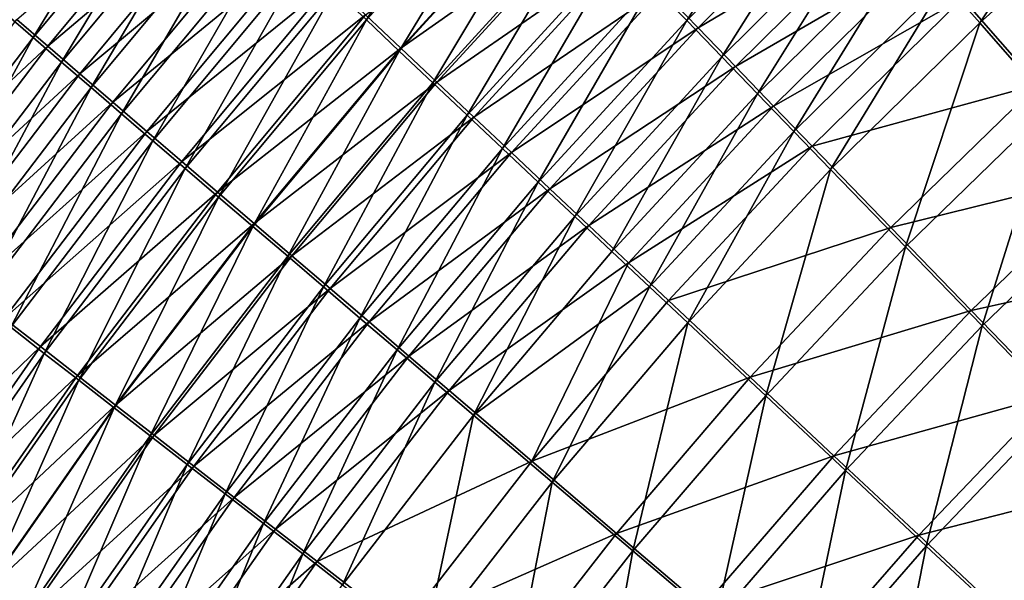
# Model space of a CAD drawing. Header units: metres. Extents: x -900 to 900, y -400 to 400.
# Tile 74 of 241: x -563 to -528, y 188 to 208. Entities that reach past the tile are written whole.
import ezdxf

# ---------------------------------------------------------------- set-up
doc = ezdxf.new("R2010")
doc.units = ezdxf.units.M

msp = doc.modelspace()

# ---------------------------------------------------------------- linework, layer by layer
at = {"layer": 'top'}
for points in [[(-551.807678, 208.88829, -476.725769), (-550.670776, 207.813721, -477.970734), (-546.232788, 215.01355, -476.554169)], [(-550.670776, 207.813721, -477.970734), (-545.144409, 213.879272, -477.820343), (-546.232788, 215.01355, -476.554169)], [(-563.489075, 208.028183, -468.480804), (-562.516235, 207.188766, -469.993958), (-557.929138, 214.696426, -468.216431)], [(-562.516235, 207.188766, -469.993958), (-556.998291, 213.810272, -469.751068), (-557.929138, 214.696426, -468.216431)], [(-540.508301, 209.060303, -482.332367), (-539.284912, 207.791641, -483.315704), (-534.929749, 214.630768, -482.242035)], [(-539.284912, 207.791641, -483.315704), (-533.760376, 213.293015, -483.244751), (-534.929749, 214.630768, -482.242035)], [(-524.535461, 214.176041, -485.854034), (-530.122009, 209.138718, -485.881958), (-528.870361, 207.712143, -486.633972)], [(-523.342773, 212.673996, -486.622711), (-524.535461, 214.176041, -485.854034), (-528.870361, 207.712143, -486.633972)], [(-550.670776, 207.813721, -477.970734), (-549.503845, 206.711868, -479.162598), (-545.144409, 213.879272, -477.820343)], [(-549.503845, 206.711868, -479.162598), (-544.02655, 212.71553, -479.032654), (-545.144409, 213.879272, -477.820343)], [(-563.092651, 207.834045, -473.513489), (-556.495056, 213.49202, -474.793762), (-561.992981, 206.885925, -475.008911)], [(-562.516235, 207.188766, -469.993958), (-561.505432, 206.317657, -471.463318), (-556.998291, 213.810272, -469.751068)], [(-561.992981, 206.885925, -475.008911), (-556.495056, 213.49202, -474.793762), (-555.404297, 212.455887, -476.260681)], [(-561.505432, 206.317657, -471.463318), (-556.030151, 212.889893, -471.241425), (-556.998291, 213.810272, -469.751068)], [(-533.760376, 213.293015, -483.244751), (-539.284912, 207.791641, -483.315704), (-538.038513, 206.500229, -484.239044)], [(-532.568359, 211.93071, -484.18634), (-533.760376, 213.293015, -483.244751), (-538.038513, 206.500229, -484.239044)], [(-561.505432, 206.317657, -471.463318), (-560.457703, 205.415817, -472.886841), (-556.030151, 212.889893, -471.241425)], [(-560.457703, 205.415817, -472.886841), (-555.025818, 211.93634, -472.685516), (-556.030151, 212.889893, -471.241425)], [(-549.445129, 206.813522, -482.793274), (-550.700012, 207.999435, -481.598358), (-543.963501, 212.819275, -482.673859)], [(-549.445129, 206.813522, -482.793274), (-543.963501, 212.819275, -482.673859), (-542.732422, 211.537888, -483.829895)], [(-538.882385, 207.538025, -486.928223), (-540.19043, 208.895752, -485.95816), (-533.367554, 213.019272, -486.869354)], [(-538.882385, 207.538025, -486.928223), (-533.367554, 213.019272, -486.869354), (-532.094482, 211.562897, -487.793365)], [(-555.404297, 212.455887, -476.260681), (-560.855957, 205.906601, -476.454681), (-561.992981, 206.885925, -475.008911)], [(-554.278137, 211.387329, -477.675995), (-560.855957, 205.906601, -476.454681), (-555.404297, 212.455887, -476.260681)], [(-549.503845, 206.711868, -479.162598), (-548.308167, 205.583878, -480.300018), (-544.02655, 212.71553, -479.032654)], [(-548.308167, 205.583878, -480.300018), (-542.880432, 211.523605, -480.189667), (-544.02655, 212.71553, -479.032654)], [(-523.342773, 212.673996, -486.622711), (-528.870361, 207.712143, -486.633972), (-526.317078, 204.805618, -487.941284)], [(-560.457703, 205.415817, -472.886841), (-559.374329, 204.484314, -474.263123), (-555.025818, 211.93634, -472.685516)], [(-559.374329, 204.484314, -474.263123), (-553.98645, 210.950775, -474.081818), (-555.025818, 211.93634, -472.685516)], [(-538.038513, 206.500229, -484.239044), (-536.770508, 205.187515, -485.101379), (-532.568359, 211.93071, -484.18634)], [(-536.770508, 205.187515, -485.101379), (-531.355164, 210.545425, -485.065765), (-532.568359, 211.93071, -484.18634)], [(-559.682861, 204.897232, -477.849457), (-560.855957, 205.906601, -476.454681), (-554.278137, 211.387329, -477.675995)], [(-559.682861, 204.897232, -477.849457), (-554.278137, 211.387329, -477.675995), (-553.117798, 210.287582, -479.0383)], [(-548.161377, 205.601379, -483.929596), (-549.445129, 206.813522, -482.793274), (-542.732422, 211.537888, -483.829895)], [(-548.308167, 205.583878, -480.300018), (-547.085022, 204.430939, -481.381622), (-542.880432, 211.523605, -480.189667)], [(-548.161377, 205.601379, -483.929596), (-542.732422, 211.537888, -483.829895), (-541.474243, 210.229538, -484.925049)], [(-547.085022, 204.430939, -481.381622), (-541.707275, 210.304764, -481.290009), (-542.880432, 211.523605, -480.189667)], [(-537.551697, 206.157883, -487.834229), (-538.882385, 207.538025, -486.928223), (-532.094482, 211.562897, -487.793365)], [(-537.551697, 206.157883, -487.834229), (-532.094482, 211.562897, -487.793365), (-530.800537, 210.083969, -488.65094)], [(-559.374329, 204.484314, -474.263123), (-558.256653, 203.524231, -475.59082), (-553.98645, 210.950775, -474.081818)], [(-558.256653, 203.524231, -475.59082), (-552.913269, 209.934357, -475.429016), (-553.98645, 210.950775, -474.081818)], [(-531.355164, 210.545425, -485.065765), (-536.770508, 205.187515, -485.101379), (-535.482239, 203.854919, -485.901764)], [(-530.122009, 209.138718, -485.881958), (-531.355164, 210.545425, -485.065765), (-535.482239, 203.854919, -485.901764)], [(-526.807922, 205.528397, -490.814636), (-529.487183, 208.584152, -489.441071), (-521.368347, 210.36557, -490.82962)], [(-558.475037, 203.858978, -479.191864), (-559.682861, 204.897232, -477.849457), (-553.117798, 210.287582, -479.0383)], [(-558.475037, 203.858978, -479.191864), (-553.117798, 210.287582, -479.0383), (-551.924622, 209.157867, -480.346222)], [(-546.850098, 204.364273, -485.005951), (-548.161377, 205.601379, -483.929596), (-541.474243, 210.229538, -484.925049)], [(-547.085022, 204.430939, -481.381622), (-545.835571, 203.254257, -482.406189), (-541.707275, 210.304764, -481.290009)], [(-546.850098, 204.364273, -485.005951), (-541.474243, 210.229538, -484.925049), (-540.19043, 208.895752, -485.95816)], [(-545.835571, 203.254257, -482.406189), (-540.508301, 209.060303, -482.332367), (-541.707275, 210.304764, -481.290009)], [(-536.199768, 204.756851, -488.67514), (-537.551697, 206.157883, -487.834229), (-530.800537, 210.083969, -488.65094)], [(-536.199768, 204.756851, -488.67514), (-530.800537, 210.083969, -488.65094), (-529.487183, 208.584152, -489.441071)], [(-558.256653, 203.524231, -475.59082), (-557.105835, 202.536682, -476.868683), (-552.913269, 209.934357, -475.429016)], [(-557.105835, 202.536682, -476.868683), (-551.807678, 208.88829, -476.725769), (-552.913269, 209.934357, -475.429016)], [(-557.233765, 202.792984, -480.48056), (-558.475037, 203.858978, -479.191864), (-551.924622, 209.157867, -480.346222)], [(-557.233765, 202.792984, -480.48056), (-551.924622, 209.157867, -480.346222), (-550.700012, 207.999435, -481.598358)], [(-545.835571, 203.254257, -482.406189), (-544.56134, 202.055161, -483.372711), (-540.508301, 209.060303, -482.332367)], [(-544.56134, 202.055161, -483.372711), (-539.284912, 207.791641, -483.315704), (-540.508301, 209.060303, -482.332367)], [(-530.122009, 209.138718, -485.881958), (-535.482239, 203.854919, -485.901764), (-534.175171, 202.503922, -486.639191)], [(-528.870361, 207.712143, -486.633972), (-530.122009, 209.138718, -485.881958), (-534.175171, 202.503922, -486.639191)], [(-557.105835, 202.536682, -476.868683), (-555.923279, 201.522751, -478.095428), (-551.807678, 208.88829, -476.725769)], [(-555.923279, 201.522751, -478.095428), (-550.670776, 207.813721, -477.970734), (-551.807678, 208.88829, -476.725769)], [(-545.512756, 203.103577, -486.021332), (-546.850098, 204.364273, -485.005951), (-540.19043, 208.895752, -485.95816)], [(-545.512756, 203.103577, -486.021332), (-540.19043, 208.895752, -485.95816), (-538.882385, 207.538025, -486.928223)], [(-534.828064, 203.336456, -489.449921), (-536.199768, 204.756851, -488.67514), (-529.487183, 208.584152, -489.441071)], [(-534.828064, 203.336456, -489.449921), (-529.487183, 208.584152, -489.441071), (-526.807922, 205.528397, -490.814636)], [(-567.735901, 200.347351, -470.194214), (-562.516235, 207.188766, -469.993958), (-563.489075, 208.028183, -468.480804)], [(-555.96051, 201.700409, -481.714172), (-557.233765, 202.792984, -480.48056), (-550.700012, 207.999435, -481.598358)], [(-555.96051, 201.700409, -481.714172), (-550.700012, 207.999435, -481.598358), (-549.445129, 206.813522, -482.793274)], [(-568.337463, 200.953354, -473.708588), (-563.092651, 207.834045, -473.513489), (-561.992981, 206.885925, -475.008911)], [(-555.923279, 201.522751, -478.095428), (-554.710144, 200.483551, -479.269714), (-550.670776, 207.813721, -477.970734)], [(-554.710144, 200.483551, -479.269714), (-549.503845, 206.711868, -479.162598), (-550.670776, 207.813721, -477.970734)], [(-544.150818, 201.820709, -486.974731), (-545.512756, 203.103577, -486.021332), (-538.882385, 207.538025, -486.928223)], [(-539.284912, 207.791641, -483.315704), (-544.56134, 202.055161, -483.372711), (-543.263672, 200.834961, -484.280182)], [(-544.150818, 201.820709, -486.974731), (-538.882385, 207.538025, -486.928223), (-537.551697, 206.157883, -487.834229)], [(-538.038513, 206.500229, -484.239044), (-539.284912, 207.791641, -483.315704), (-543.263672, 200.834961, -484.280182)], [(-528.870361, 207.712143, -486.633972), (-534.175171, 202.503922, -486.639191), (-531.510193, 199.752487, -487.921326)], [(-526.317078, 204.805618, -487.941284), (-528.870361, 207.712143, -486.633972), (-531.510193, 199.752487, -487.921326)], [(-567.735901, 200.347351, -470.194214), (-566.685059, 199.526932, -471.645813), (-562.516235, 207.188766, -469.993958)], [(-566.685059, 199.526932, -471.645813), (-561.505432, 206.317657, -471.463318), (-562.516235, 207.188766, -469.993958)], [(-561.992981, 206.885925, -475.008911), (-567.195068, 200.060928, -475.18573), (-568.337463, 200.953354, -473.708588)], [(-560.855957, 205.906601, -476.454681), (-567.195068, 200.060928, -475.18573), (-561.992981, 206.885925, -475.008911)], [(-554.656494, 200.582382, -482.891327), (-555.96051, 201.700409, -481.714172), (-549.445129, 206.813522, -482.793274)], [(-554.710144, 200.483551, -479.269714), (-553.467712, 199.420151, -480.390289), (-549.503845, 206.711868, -479.162598)], [(-554.656494, 200.582382, -482.891327), (-549.445129, 206.813522, -482.793274), (-548.161377, 205.601379, -483.929596)], [(-553.467712, 199.420151, -480.390289), (-548.308167, 205.583878, -480.300018), (-549.503845, 206.711868, -479.162598)], [(-543.263672, 200.834961, -484.280182), (-541.94397, 199.595032, -485.127747), (-538.038513, 206.500229, -484.239044)], [(-541.94397, 199.595032, -485.127747), (-536.770508, 205.187515, -485.101379), (-538.038513, 206.500229, -484.239044)], [(-566.685059, 199.526932, -471.645813), (-565.596741, 198.678101, -473.051971), (-561.505432, 206.317657, -471.463318)], [(-565.596741, 198.678101, -473.051971), (-560.457703, 205.415817, -472.886841), (-561.505432, 206.317657, -471.463318)], [(-542.765747, 200.517075, -487.865143), (-544.150818, 201.820709, -486.974731), (-537.551697, 206.157883, -487.834229)], [(-542.765747, 200.517075, -487.865143), (-537.551697, 206.157883, -487.834229), (-536.199768, 204.756851, -488.67514)], [(-566.014648, 199.139664, -476.613647), (-567.195068, 200.060928, -475.18573), (-560.855957, 205.906601, -476.454681)], [(-566.014648, 199.139664, -476.613647), (-560.855957, 205.906601, -476.454681), (-559.682861, 204.897232, -477.849457)], [(-553.32312, 199.440063, -484.010712), (-554.656494, 200.582382, -482.891327), (-548.161377, 205.601379, -483.929596)], [(-553.467712, 199.420151, -480.390289), (-552.197388, 198.333649, -481.455811), (-548.308167, 205.583878, -480.300018)], [(-553.32312, 199.440063, -484.010712), (-548.161377, 205.601379, -483.929596), (-546.850098, 204.364273, -485.005951)], [(-552.197388, 198.333649, -481.455811), (-547.085022, 204.430939, -481.381622), (-548.308167, 205.583878, -480.300018)], [(-532.03125, 200.443665, -490.796936), (-534.828064, 203.336456, -489.449921), (-526.807922, 205.528397, -490.814636)], [(-532.03125, 200.443665, -490.796936), (-526.807922, 205.528397, -490.814636), (-524.068848, 202.40947, -491.906433)], [(-565.596741, 198.678101, -473.051971), (-564.472168, 197.801834, -474.411346), (-560.457703, 205.415817, -472.886841)], [(-564.472168, 197.801834, -474.411346), (-559.374329, 204.484314, -474.263123), (-560.457703, 205.415817, -472.886841)], [(-536.770508, 205.187515, -485.101379), (-541.94397, 199.595032, -485.127747), (-540.60376, 198.3367, -485.914398)], [(-535.482239, 203.854919, -485.901764), (-536.770508, 205.187515, -485.101379), (-540.60376, 198.3367, -485.914398)], [(-564.797485, 198.190628, -477.991089), (-566.014648, 199.139664, -476.613647), (-559.682861, 204.897232, -477.849457)], [(-564.797485, 198.190628, -477.991089), (-559.682861, 204.897232, -477.849457), (-558.475037, 203.858978, -479.191864)], [(-541.359131, 199.194077, -488.691559), (-542.765747, 200.517075, -487.865143), (-536.199768, 204.756851, -488.67514)], [(-541.359131, 199.194077, -488.691559), (-536.199768, 204.756851, -488.67514), (-534.828064, 203.336456, -489.449921)], [(-531.510193, 199.752487, -487.921326), (-528.787292, 196.945404, -488.940765), (-526.317078, 204.805618, -487.941284)], [(-528.787292, 196.945404, -488.940765), (-523.706848, 201.839066, -488.980408), (-526.317078, 204.805618, -487.941284)], [(-564.472168, 197.801834, -474.411346), (-563.312561, 196.899155, -475.722626), (-559.374329, 204.484314, -474.263123)], [(-563.312561, 196.899155, -475.722626), (-558.256653, 203.524231, -475.59082), (-559.374329, 204.484314, -474.263123)], [(-552.197388, 198.333649, -481.455811), (-550.90033, 197.225174, -482.465118), (-547.085022, 204.430939, -481.381622)], [(-550.90033, 197.225174, -482.465118), (-545.835571, 203.254257, -482.406189), (-547.085022, 204.430939, -481.381622)], [(-551.961731, 198.274628, -485.070984), (-553.32312, 199.440063, -484.010712), (-546.850098, 204.364273, -485.005951)], [(-551.961731, 198.274628, -485.070984), (-546.850098, 204.364273, -485.005951), (-545.512756, 203.103577, -486.021332)], [(-563.544983, 197.214859, -479.316711), (-564.797485, 198.190628, -477.991089), (-558.475037, 203.858978, -479.191864)], [(-563.544983, 197.214859, -479.316711), (-558.475037, 203.858978, -479.191864), (-557.233765, 202.792984, -480.48056)], [(-535.482239, 203.854919, -485.901764), (-540.60376, 198.3367, -485.914398), (-539.244446, 197.061325, -486.639191)], [(-534.175171, 202.503922, -486.639191), (-535.482239, 203.854919, -485.901764), (-539.244446, 197.061325, -486.639191)], [(-563.312561, 196.899155, -475.722626), (-562.119385, 195.971069, -476.984558), (-558.256653, 203.524231, -475.59082)], [(-562.119385, 195.971069, -476.984558), (-557.105835, 202.536682, -476.868683), (-558.256653, 203.524231, -475.59082)], [(-539.932495, 197.853149, -489.453033), (-541.359131, 199.194077, -488.691559), (-534.828064, 203.336456, -489.449921)], [(-539.932495, 197.853149, -489.453033), (-534.828064, 203.336456, -489.449921), (-532.03125, 200.443665, -490.796936)], [(-550.573853, 197.087372, -486.071136), (-551.961731, 198.274628, -485.070984), (-545.512756, 203.103577, -486.021332)], [(-550.90033, 197.225174, -482.465118), (-549.578064, 196.095947, -483.417175), (-545.835571, 203.254257, -482.406189)], [(-550.573853, 197.087372, -486.071136), (-545.512756, 203.103577, -486.021332), (-544.150818, 201.820709, -486.974731)], [(-549.578064, 196.095947, -483.417175), (-544.56134, 202.055161, -483.372711), (-545.835571, 203.254257, -482.406189)], [(-562.258545, 196.213455, -480.589172), (-563.544983, 197.214859, -479.316711), (-557.233765, 202.792984, -480.48056)], [(-562.258545, 196.213455, -480.589172), (-557.233765, 202.792984, -480.48056), (-555.96051, 201.700409, -481.714172)], [(-562.119385, 195.971069, -476.984558), (-560.893799, 195.0186, -478.195892), (-557.105835, 202.536682, -476.868683)], [(-560.893799, 195.0186, -478.195892), (-555.923279, 201.522751, -478.095428), (-557.105835, 202.536682, -476.868683)], [(-534.175171, 202.503922, -486.639191), (-539.244446, 197.061325, -486.639191), (-536.474121, 194.464737, -487.899506)], [(-531.510193, 199.752487, -487.921326), (-534.175171, 202.503922, -486.639191), (-536.474121, 194.464737, -487.899506)], [(-529.173706, 197.49234, -491.867981), (-532.03125, 200.443665, -490.796936), (-524.068848, 202.40947, -491.906433)], [(-529.173706, 197.49234, -491.867981), (-524.068848, 202.40947, -491.906433), (-521.284912, 199.244263, -492.712402)], [(-544.56134, 202.055161, -483.372711), (-549.578064, 196.095947, -483.417175), (-548.231995, 194.947205, -484.311096)], [(-543.263672, 200.834961, -484.280182), (-544.56134, 202.055161, -483.372711), (-548.231995, 194.947205, -484.311096)], [(-560.939453, 195.187469, -481.807159), (-562.258545, 196.213455, -480.589172), (-555.96051, 201.700409, -481.714172)], [(-560.939453, 195.187469, -481.807159), (-555.96051, 201.700409, -481.714172), (-554.656494, 200.582382, -482.891327)], [(-549.16095, 195.879593, -487.010193), (-550.573853, 197.087372, -486.071136), (-544.150818, 201.820709, -486.974731)], [(-549.16095, 195.879593, -487.010193), (-544.150818, 201.820709, -486.974731), (-542.765747, 200.517075, -487.865143)], [(-528.787292, 196.945404, -488.940765), (-526.021057, 194.097519, -489.693878), (-523.706848, 201.839066, -488.980408)], [(-560.893799, 195.0186, -478.195892), (-559.637146, 194.042755, -479.355377), (-555.923279, 201.522751, -478.095428)], [(-559.637146, 194.042755, -479.355377), (-554.710144, 200.483551, -479.269714), (-555.923279, 201.522751, -478.095428)], [(-559.589172, 194.13797, -482.96936), (-560.939453, 195.187469, -481.807159), (-554.656494, 200.582382, -482.891327)], [(-559.589172, 194.13797, -482.96936), (-554.656494, 200.582382, -482.891327), (-553.32312, 199.440063, -484.010712)], [(-548.231995, 194.947205, -484.311096), (-546.863586, 193.780182, -485.145935), (-543.263672, 200.834961, -484.280182)], [(-546.863586, 193.780182, -485.145935), (-541.94397, 199.595032, -485.127747), (-543.263672, 200.834961, -484.280182)], [(-559.637146, 194.042755, -479.355377), (-558.350769, 193.04454, -480.461731), (-554.710144, 200.483551, -479.269714)], [(-558.350769, 193.04454, -480.461731), (-553.467712, 199.420151, -480.390289), (-554.710144, 200.483551, -479.269714)], [(-547.724609, 194.652588, -487.887207), (-549.16095, 195.879593, -487.010193), (-542.765747, 200.517075, -487.865143)], [(-547.724609, 194.652588, -487.887207), (-542.765747, 200.517075, -487.865143), (-541.359131, 199.194077, -488.691559)], [(-537.024841, 195.123108, -490.777069), (-539.932495, 197.853149, -489.453033), (-532.03125, 200.443665, -490.796936)], [(-537.024841, 195.123108, -490.777069), (-532.03125, 200.443665, -490.796936), (-529.173706, 197.49234, -491.867981)], [(-540.60376, 198.3367, -485.914398), (-541.94397, 199.595032, -485.127747), (-546.863586, 193.780182, -485.145935)], [(-536.474121, 194.464737, -487.899506), (-533.645081, 191.816605, -488.901947), (-531.510193, 199.752487, -487.921326)], [(-533.645081, 191.816605, -488.901947), (-528.787292, 196.945404, -488.940765), (-531.510193, 199.752487, -487.921326)], [(-558.208984, 193.06601, -484.074432), (-559.589172, 194.13797, -482.96936), (-553.32312, 199.440063, -484.010712)], [(-558.350769, 193.04454, -480.461731), (-557.03595, 192.024994, -481.513733), (-553.467712, 199.420151, -480.390289)], [(-558.208984, 193.06601, -484.074432), (-553.32312, 199.440063, -484.010712), (-551.961731, 198.274628, -485.070984)], [(-557.03595, 192.024994, -481.513733), (-552.197388, 198.333649, -481.455811), (-553.467712, 199.420151, -480.390289)], [(-544.78772, 192.146164, -489.451294), (-547.724609, 194.652588, -487.887207), (-541.359131, 199.194077, -488.691559)], [(-541.359131, 199.194077, -488.691559), (-539.932495, 197.853149, -489.453033), (-544.78772, 192.146164, -489.451294)], [(-526.270569, 194.498108, -492.65921), (-529.173706, 197.49234, -491.867981), (-521.284912, 199.244263, -492.712402)], [(-556.800354, 191.972702, -485.121124), (-558.208984, 193.06601, -484.074432), (-551.961731, 198.274628, -485.070984)], [(-557.03595, 192.024994, -481.513733), (-555.694031, 190.985123, -482.510132), (-552.197388, 198.333649, -481.455811)], [(-556.800354, 191.972702, -485.121124), (-551.961731, 198.274628, -485.070984), (-550.573853, 197.087372, -486.071136)], [(-555.694031, 190.985123, -482.510132), (-550.90033, 197.225174, -482.465118), (-552.197388, 198.333649, -481.455811)], [(-540.60376, 198.3367, -485.914398), (-546.863586, 193.780182, -485.145935), (-544.065613, 191.396286, -486.634796)], [(-539.244446, 197.061325, -486.639191), (-540.60376, 198.3367, -485.914398), (-544.065613, 191.396286, -486.634796)], [(-544.78772, 192.146164, -489.451294), (-539.932495, 197.853149, -489.453033), (-537.024841, 195.123108, -490.777069)], [(-534.055603, 192.338882, -491.8302), (-537.024841, 195.123108, -490.777069), (-529.173706, 197.49234, -491.867981)], [(-534.055603, 192.338882, -491.8302), (-529.173706, 197.49234, -491.867981), (-526.270569, 194.498108, -492.65921)], [(-568.321533, 190.366486, -479.413696), (-563.544983, 197.214859, -479.316711), (-562.258545, 196.213455, -480.589172)], [(-555.364807, 190.859222, -486.108429), (-556.800354, 191.972702, -485.121124), (-550.573853, 197.087372, -486.071136)], [(-555.694031, 190.985123, -482.510132), (-554.326477, 189.926071, -483.450012), (-550.90033, 197.225174, -482.465118)], [(-555.364807, 190.859222, -486.108429), (-550.573853, 197.087372, -486.071136), (-549.16095, 195.879593, -487.010193)], [(-554.326477, 189.926071, -483.450012), (-549.578064, 196.095947, -483.417175), (-550.90033, 197.225174, -482.465118)], [(-539.244446, 197.061325, -486.639191), (-544.065613, 191.396286, -486.634796), (-541.19574, 188.954193, -487.876434)], [(-536.474121, 194.464737, -487.899506), (-539.244446, 197.061325, -486.639191), (-541.19574, 188.954193, -487.876434)], [(-566.842102, 189.202682, -477.074158), (-562.119385, 195.971069, -476.984558), (-563.312561, 196.899155, -475.722626)], [(-533.645081, 191.816605, -488.901947), (-530.772095, 189.130692, -489.642944), (-528.787292, 196.945404, -488.940765)], [(-530.772095, 189.130692, -489.642944), (-526.021057, 194.097519, -489.693878), (-528.787292, 196.945404, -488.940765)], [(-566.992615, 189.430573, -480.672852), (-568.321533, 190.366486, -479.413696), (-562.258545, 196.213455, -480.589172)], [(-566.992615, 189.430573, -480.672852), (-562.258545, 196.213455, -480.589172), (-560.939453, 195.187469, -481.807159)], [(-549.578064, 196.095947, -483.417175), (-554.326477, 189.926071, -483.450012), (-552.934692, 188.848984, -484.332489)], [(-548.231995, 194.947205, -484.311096), (-549.578064, 196.095947, -483.417175), (-552.934692, 188.848984, -484.332489)], [(-566.842102, 189.202682, -477.074158), (-565.576172, 188.312531, -478.272888), (-562.119385, 195.971069, -476.984558)], [(-565.576172, 188.312531, -478.272888), (-560.893799, 195.0186, -478.195892), (-562.119385, 195.971069, -476.984558)], [(-553.903809, 189.726761, -487.035431), (-555.364807, 190.859222, -486.108429), (-549.16095, 195.879593, -487.010193)], [(-553.903809, 189.726761, -487.035431), (-549.16095, 195.879593, -487.010193), (-547.724609, 194.652588, -487.887207)], [(-565.630554, 188.472015, -481.878052), (-566.992615, 189.430573, -480.672852), (-560.939453, 195.187469, -481.807159)], [(-565.630554, 188.472015, -481.878052), (-560.939453, 195.187469, -481.807159), (-559.589172, 194.13797, -482.96936)], [(-565.576172, 188.312531, -478.272888), (-564.278748, 187.400818, -479.420227), (-560.893799, 195.0186, -478.195892)], [(-564.278748, 187.400818, -479.420227), (-559.637146, 194.042755, -479.355377), (-560.893799, 195.0186, -478.195892)], [(-552.934692, 188.848984, -484.332489), (-551.520264, 187.755005, -485.156647), (-548.231995, 194.947205, -484.311096)], [(-551.520264, 187.755005, -485.156647), (-546.863586, 193.780182, -485.145935), (-548.231995, 194.947205, -484.311096)], [(-541.775391, 189.578537, -490.755646), (-544.78772, 192.146164, -489.451294), (-537.024841, 195.123108, -490.777069)], [(-541.775391, 189.578537, -490.755646), (-537.024841, 195.123108, -490.777069), (-534.055603, 192.338882, -491.8302)], [(-552.419067, 188.576553, -487.901184), (-553.903809, 189.726761, -487.035431), (-547.724609, 194.652588, -487.887207)], [(-552.419067, 188.576553, -487.901184), (-547.724609, 194.652588, -487.887207), (-544.78772, 192.146164, -489.451294)], [(-541.19574, 188.954193, -487.876434), (-538.266357, 186.464417, -488.864288), (-536.474121, 194.464737, -487.899506)], [(-538.266357, 186.464417, -488.864288), (-533.645081, 191.816605, -488.901947), (-536.474121, 194.464737, -487.899506)], [(-531.040161, 189.514893, -492.608643), (-534.055603, 192.338882, -491.8302), (-526.270569, 194.498108, -492.65921)], [(-531.040161, 189.514893, -492.608643), (-526.270569, 194.498108, -492.65921), (-523.337769, 191.477264, -493.167603)], [(-564.236755, 187.491745, -483.027985), (-565.630554, 188.472015, -481.878052), (-559.589172, 194.13797, -482.96936)], [(-564.278748, 187.400818, -479.420227), (-562.950989, 186.468491, -480.514984), (-559.637146, 194.042755, -479.355377)], [(-564.236755, 187.491745, -483.027985), (-559.589172, 194.13797, -482.96936), (-558.208984, 193.06601, -484.074432)], [(-562.950989, 186.468491, -480.514984), (-558.350769, 193.04454, -480.461731), (-559.637146, 194.042755, -479.355377)], [(-530.772095, 189.130692, -489.642944), (-527.870422, 186.42131, -490.119781), (-526.021057, 194.097519, -489.693878)], [(-546.863586, 193.780182, -485.145935), (-551.520264, 187.755005, -485.156647), (-548.629211, 185.520981, -486.626495)], [(-544.065613, 191.396286, -486.634796), (-546.863586, 193.780182, -485.145935), (-548.629211, 185.520981, -486.626495)], [(-562.812622, 186.490784, -484.121338), (-564.236755, 187.491745, -483.027985), (-558.208984, 193.06601, -484.074432)], [(-562.950989, 186.468491, -480.514984), (-561.59436, 185.516464, -481.555878), (-558.350769, 193.04454, -480.461731)], [(-562.812622, 186.490784, -484.121338), (-558.208984, 193.06601, -484.074432), (-556.800354, 191.972702, -485.121124)], [(-561.59436, 185.516464, -481.555878), (-557.03595, 192.024994, -481.513733), (-558.350769, 193.04454, -480.461731)], [(-549.384216, 186.227661, -489.44519), (-552.419067, 188.576553, -487.901184), (-544.78772, 192.146164, -489.451294)], [(-549.384216, 186.227661, -489.44519), (-544.78772, 192.146164, -489.451294), (-541.775391, 189.578537, -490.755646)], [(-538.7005, 186.960754, -491.793396), (-541.775391, 189.578537, -490.755646), (-534.055603, 192.338882, -491.8302)], [(-538.7005, 186.960754, -491.793396), (-534.055603, 192.338882, -491.8302), (-531.040161, 189.514893, -492.608643)], [(-561.359497, 185.470139, -485.156921), (-562.812622, 186.490784, -484.121338), (-556.800354, 191.972702, -485.121124)], [(-561.59436, 185.516464, -481.555878), (-560.210205, 184.545715, -482.541748), (-557.03595, 192.024994, -481.513733)], [(-561.359497, 185.470139, -485.156921), (-556.800354, 191.972702, -485.121124), (-555.364807, 190.859222, -486.108429)], [(-560.210205, 184.545715, -482.541748), (-555.694031, 190.985123, -482.510132), (-557.03595, 192.024994, -481.513733)], [(-538.266357, 186.464417, -488.864288), (-535.292358, 183.939667, -489.594971), (-533.645081, 191.816605, -488.901947)], [(-535.292358, 183.939667, -489.594971), (-530.772095, 189.130692, -489.642944), (-533.645081, 191.816605, -488.901947)], [(-527.994629, 186.666229, -493.109589), (-531.040161, 189.514893, -492.608643), (-523.337769, 191.477264, -493.167603)], [(-544.065613, 191.396286, -486.634796), (-548.629211, 185.520981, -486.626495), (-545.665222, 183.233185, -487.852417)], [(-541.19574, 188.954193, -487.876434), (-544.065613, 191.396286, -486.634796), (-545.665222, 183.233185, -487.852417)], [(-559.878967, 184.430878, -486.133728), (-561.359497, 185.470139, -485.156921), (-555.364807, 190.859222, -486.108429)], [(-560.210205, 184.545715, -482.541748), (-558.799927, 183.557266, -483.47168), (-555.694031, 190.985123, -482.510132)], [(-559.878967, 184.430878, -486.133728), (-555.364807, 190.859222, -486.108429), (-553.903809, 189.726761, -487.035431)], [(-558.799927, 183.557266, -483.47168), (-554.326477, 189.926071, -483.450012), (-555.694031, 190.985123, -482.510132)], [(-523.358032, 185.491104, -490.349915), (-553.594482, 136.830185, -490.000427), (-518.588135, 190.194061, -490.413635)], [(-553.594482, 136.830185, -490.000427), (-63.257637, 33.784927, -500.496002), (-518.588135, 190.194061, -490.413635)], [(-558.372681, 183.374115, -487.050873), (-559.878967, 184.430878, -486.133728), (-553.903809, 189.726761, -487.035431)], [(-554.326477, 189.926071, -483.450012), (-558.799927, 183.557266, -483.47168), (-557.365051, 182.5522, -484.344788)], [(-558.372681, 183.374115, -487.050873), (-553.903809, 189.726761, -487.035431), (-552.419067, 188.576553, -487.901184)], [(-552.934692, 188.848984, -484.332489), (-554.326477, 189.926071, -483.450012), (-557.365051, 182.5522, -484.344788)], [(-546.272827, 183.82225, -490.733002), (-549.384216, 186.227661, -489.44519), (-541.775391, 189.578537, -490.755646)], [(-546.272827, 183.82225, -490.733002), (-541.775391, 189.578537, -490.755646), (-538.7005, 186.960754, -491.793396)], [(-535.578796, 184.306183, -492.560974), (-538.7005, 186.960754, -491.793396), (-531.040161, 189.514893, -492.608643)], [(-535.578796, 184.306183, -492.560974), (-531.040161, 189.514893, -492.608643), (-527.994629, 186.666229, -493.109589)], [(-535.292358, 183.939667, -489.594971), (-532.289368, 181.393188, -490.065796), (-530.772095, 189.130692, -489.642944)], [(-532.289368, 181.393188, -490.065796), (-527.870422, 186.42131, -490.119781), (-530.772095, 189.130692, -489.642944)], [(-557.365051, 182.5522, -484.344788), (-555.907166, 181.53154, -485.160217), (-552.934692, 188.848984, -484.332489)], [(-555.907166, 181.53154, -485.160217), (-551.520264, 187.755005, -485.156647), (-552.934692, 188.848984, -484.332489)], [(-545.665222, 183.233185, -487.852417), (-542.640747, 180.901321, -488.828064), (-541.19574, 188.954193, -487.876434)], [(-542.640747, 180.901321, -488.828064), (-538.266357, 186.464417, -488.864288), (-541.19574, 188.954193, -487.876434)], [(-556.842163, 182.300995, -487.90741), (-558.372681, 183.374115, -487.050873), (-552.419067, 188.576553, -487.901184)], [(-556.842163, 182.300995, -487.90741), (-552.419067, 188.576553, -487.901184), (-549.384216, 186.227661, -489.44519)], [(-556.825012, 127.259506, -492.974121), (-520.393921, 188.45813, -493.390167), (-63.320282, 33.791721, -503.495331)], [(-524.940674, 183.805832, -493.330048), (-520.393921, 188.45813, -493.390167), (-556.825012, 127.259506, -492.974121)]]:
    msp.add_3dface(points, dxfattribs=at)

doc.saveas('drawing.dxf')
